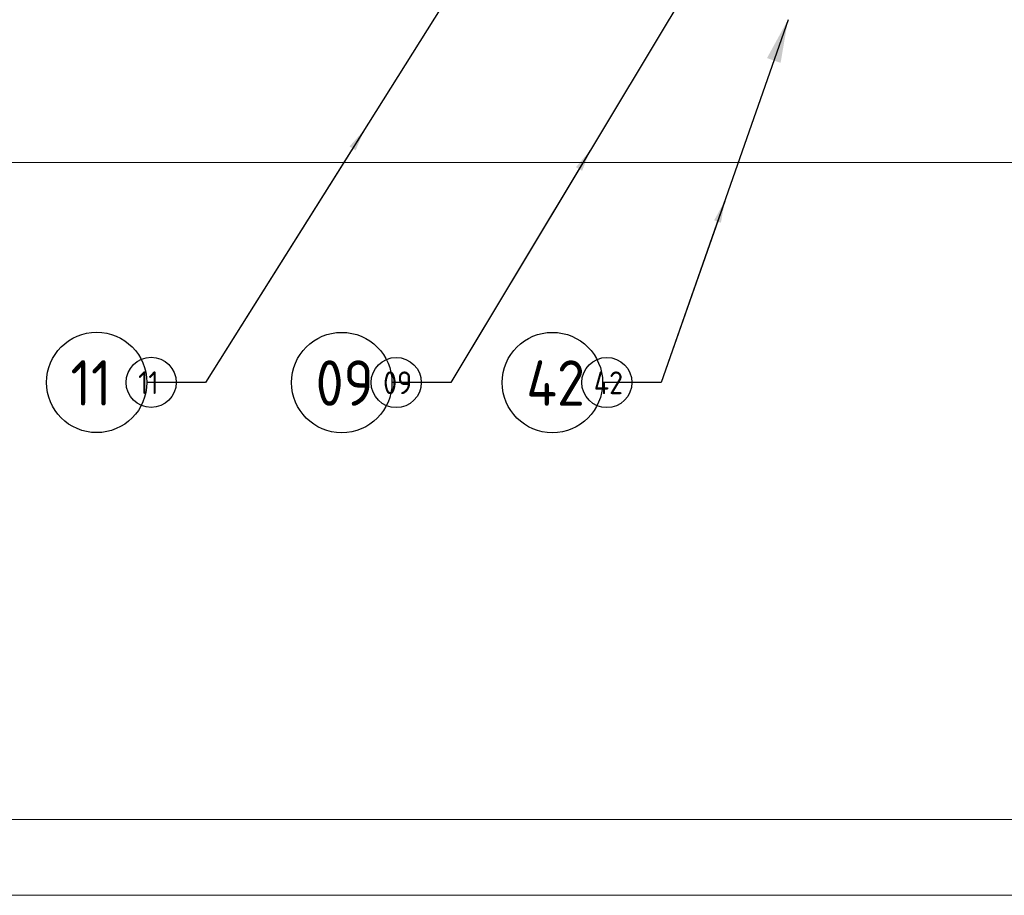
# Model space of a CAD drawing. Extents: x -89225 to 110569, y 13360 to 87647.
# Tile 91 of 256: x 21621 to 25517, y 26047 to 29512. Entities that reach past the tile are written whole.
import ezdxf

# ---------------------------------------------------------------- set-up
doc = ezdxf.new("R2010")
doc.units = 0
for name, color, linetype in [('Beluchtingstank', 253, 'Continuous'), ('INSTALLATIE', 6, 'Continuous'), ('INSTALLATIE @ 100', 6, 'Continuous'), ('INSTALLATIE @ 50', 6, 'Continuous')]:
    doc.layers.add(name, color=color, linetype=linetype)
doc.styles.add('ISO', font='ISO.SHX')

# ---------------------------------------------------------------- blocks, each defined once
blk = doc.blocks.new('*U88')
for points in [[(-12.538, -19.967), (0, 0)], [(0, 0), (2.324, 0)]]:
    blk.add_lwpolyline(points)
blk.add_circle((4.31, 0), 1.986)
blk.add_solid([(-11.389, -18.672), (-12.538, -19.967), (-11.871, -18.369)])
at = {"style": 'ISO'}
blk.add_attdef('NUMMER', (3.146, -0.835), '', height=1.8, dxfattribs=at)
blk = doc.blocks.new('*U566')
at = {"layer": 'INSTALLATIE @ 100'}
ref = blk.add_blockref('*U88', (22356.8, 28076.4), dxfattribs=dict(at, xscale=100, yscale=100, zscale=100, rotation=180))
ref.add_attrib('NUMMER', '11', (21822.3, 27984.4), dxfattribs={"layer": '0', "height": 180, "style": 'ISO'})
at = {"layer": 'INSTALLATIE @ 50'}
ref = blk.add_blockref('*U88', (22356.8, 28076.4), dxfattribs=dict(at, xscale=50, yscale=50, zscale=50, rotation=180))
ref.add_attrib('NUMMER', '11', (22089.6, 28030.4), dxfattribs={"layer": '0', "height": 90, "style": 'ISO'})
blk = doc.blocks.new('*U91')
for points in [[(-11.039, -18.369), (0, 0)], [(0, 0), (2.324, 0)]]:
    blk.add_lwpolyline(points)
blk.add_circle((4.31, 0), 1.986)
blk.add_solid([(-9.915, -17.051), (-11.039, -18.369), (-10.403, -16.757)])
at = {"style": 'ISO'}
blk.add_attdef('NUMMER', (3.146, -0.835), '', height=1.8, dxfattribs=at)
blk = doc.blocks.new('*U569')
at = {"layer": 'INSTALLATIE @ 100'}
ref = blk.add_blockref('*U91', (23326.5, 28075.8), dxfattribs=dict(at, xscale=100, yscale=100, zscale=100, rotation=180))
ref.add_attrib('NUMMER', '09', (22792, 27983.8), dxfattribs={"layer": '0', "height": 180, "style": 'ISO'})
at = {"layer": 'INSTALLATIE @ 50'}
ref = blk.add_blockref('*U91', (23326.5, 28075.8), dxfattribs=dict(at, xscale=50, yscale=50, zscale=50, rotation=180))
ref.add_attrib('NUMMER', '09', (23059.2, 28029.8), dxfattribs={"layer": '0', "height": 90, "style": 'ISO'})
blk = doc.blocks.new('*U105')
for points in [[(-5.014, -14.359), (0, 0)], [(0, 0), (2.324, 0)]]:
    blk.add_lwpolyline(points)
blk.add_circle((4.31, 0), 1.986)
blk.add_solid([(-4.182, -12.839), (-5.014, -14.359), (-4.72, -12.652)])
at = {"style": 'ISO'}
blk.add_attdef('NUMMER', (3.146, -0.835), '', height=1.8, dxfattribs=at)
blk = doc.blocks.new('*U583')
at = {"layer": 'INSTALLATIE @ 100'}
ref = blk.add_blockref('*U105', (24160.1, 28075.8), dxfattribs=dict(at, xscale=100, yscale=100, zscale=100, rotation=180))
ref.add_attrib('NUMMER', '42', (23625.6, 27983.8), dxfattribs={"layer": '0', "height": 180, "style": 'ISO'})
at = {"layer": 'INSTALLATIE @ 50'}
ref = blk.add_blockref('*U105', (24160.1, 28075.8), dxfattribs=dict(at, xscale=50, yscale=50, zscale=50, rotation=180))
ref.add_attrib('NUMMER', '42', (23892.8, 28029.8), dxfattribs={"layer": '0', "height": 90, "style": 'ISO'})

msp = doc.modelspace()

# ---------------------------------------------------------------- linework, layer by layer
at = {"layer": 'Beluchtingstank', "lineweight": 9}
for p, q in [((1539.7, 28946.8), (66439.7, 28946.8)), ((8314.7, 26346.8), (53064.7, 26346.8)), ((8314.7, 26346.8), (53064.7, 26346.8)), ((8314.7, 26046.8), (53064.7, 26046.8))]:
    msp.add_line(p, q, dxfattribs=at)

# ---------------------------------------------------------------- block references
at = {"layer": 'INSTALLATIE'}
for name in ['*U566', '*U569', '*U583']:
    msp.add_blockref(name, (0, 0), dxfattribs=at)

doc.saveas('drawing.dxf')
